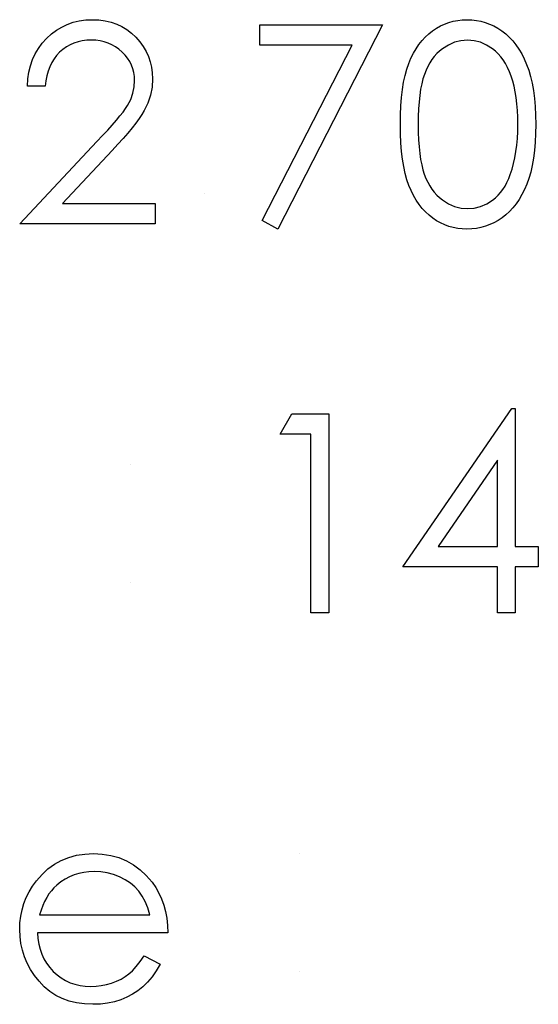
# Model space of a CAD drawing. Header units: inches. Extents: x 370 to 474, y 80 to 168.
# Tile 124 of 170: x 431.423 to 431.782, y 86.955 to 87.636. Entities that reach past the tile are written whole.
import ezdxf

# ---------------------------------------------------------------- set-up
doc = ezdxf.new("R2010")
doc.units = ezdxf.units.IN
doc.header["$LTSCALE"] = 0.5
doc.header["$MEASUREMENT"] = 0

msp = doc.modelspace()

# ---------------------------------------------------------------- linework, layer by layer
at = {"color": 7, "linetype": 'Continuous'}
for p, q in [((431.44885, 87.62914), (431.45252, 87.63134)), ((431.45252, 87.63134), (431.45636, 87.63317)), ((431.45636, 87.63317), (431.46042, 87.63457)), ((431.46042, 87.63457), (431.46464, 87.6356)), ((431.46464, 87.6356), (431.46906, 87.6362)), ((431.46906, 87.6362), (431.47367, 87.6364)), ((431.47367, 87.6364), (431.47367, 87.6364)), ((431.47367, 87.6364), (431.4782, 87.6362)), ((431.4782, 87.6362), (431.48253, 87.63562)), ((431.48253, 87.63562), (431.48661, 87.63468)), ((431.48661, 87.63468), (431.49051, 87.63336)), ((431.49051, 87.63336), (431.49415, 87.63162)), ((431.49415, 87.63162), (431.49757, 87.62952)), ((431.58949, 87.63286), (431.67429, 87.63286)), ((431.58949, 87.61873), (431.58949, 87.63286)), ((431.67429, 87.63286), (431.60186, 87.49153)), ((431.67429, 87.63286), (431.67429, 87.63286)), ((431.70893, 87.62869), (431.71164, 87.63049)), ((431.71164, 87.63049), (431.71442, 87.63206)), ((431.71442, 87.63206), (431.71727, 87.63339)), ((431.71727, 87.63339), (431.72022, 87.63446)), ((431.72022, 87.63446), (431.72323, 87.63532)), ((431.72323, 87.63532), (431.72632, 87.63593)), ((431.72632, 87.63593), (431.72947, 87.63629)), ((431.72947, 87.63629), (431.73273, 87.6364)), ((431.73273, 87.6364), (431.73273, 87.6364)), ((431.73273, 87.6364), (431.73601, 87.63629)), ((431.73601, 87.63629), (431.73924, 87.63593)), ((431.73924, 87.63593), (431.74236, 87.63532)), ((431.74236, 87.63532), (431.74542, 87.63446)), ((431.74542, 87.63446), (431.7484, 87.63339)), ((431.7484, 87.63339), (431.7513, 87.63206)), ((431.7513, 87.63206), (431.75415, 87.63049)), ((431.75415, 87.63049), (431.75688, 87.62867)), ((431.44206, 87.62348), (431.44535, 87.62651)), ((431.44535, 87.62651), (431.44885, 87.62914)), ((431.49757, 87.62952), (431.5008, 87.62707)), ((431.5008, 87.62707), (431.50378, 87.6242)), ((431.50378, 87.6242), (431.50649, 87.62108)), ((431.70164, 87.62193), (431.70391, 87.62442)), ((431.70391, 87.62442), (431.70634, 87.62665)), ((431.70634, 87.62665), (431.70893, 87.62869)), ((431.75688, 87.62867), (431.7595, 87.62662)), ((431.7595, 87.62662), (431.76201, 87.62431)), ((431.76201, 87.62431), (431.76436, 87.62177)), ((431.43643, 87.61658), (431.43905, 87.62014)), ((431.43905, 87.62014), (431.44206, 87.62348)), ((431.45573, 87.61757), (431.45333, 87.61586)), ((431.45827, 87.61901), (431.45573, 87.61757)), ((431.46094, 87.62017), (431.45827, 87.61901)), ((431.46376, 87.62108), (431.46094, 87.62017)), ((431.46671, 87.62174), (431.46376, 87.62108)), ((431.4698, 87.62213), (431.46671, 87.62174)), ((431.47303, 87.62226), (431.4698, 87.62213)), ((431.47613, 87.62213), (431.47303, 87.62226)), ((431.47303, 87.62226), (431.47303, 87.62226)), ((431.47908, 87.62174), (431.47613, 87.62213)), ((431.48189, 87.6211), (431.47908, 87.62174)), ((431.48463, 87.62019), (431.48189, 87.6211)), ((431.48722, 87.61903), (431.48463, 87.62019)), ((431.48968, 87.61763), (431.48722, 87.61903)), ((431.49203, 87.61594), (431.48968, 87.61763)), ((431.50649, 87.62108), (431.50881, 87.61782)), ((431.50881, 87.61782), (431.5108, 87.61442)), ((431.65334, 87.61873), (431.58949, 87.61873)), ((431.58949, 87.61873), (431.58949, 87.61873)), ((431.59118, 87.49741), (431.65334, 87.61873)), ((431.65334, 87.61873), (431.65334, 87.61873)), ((431.69753, 87.61627), (431.69952, 87.61923)), ((431.69952, 87.61923), (431.70164, 87.62193)), ((431.71986, 87.61887), (431.71569, 87.61625)), ((431.72414, 87.62077), (431.71986, 87.61887)), ((431.72858, 87.62188), (431.72414, 87.62077)), ((431.73314, 87.62226), (431.72858, 87.62188)), ((431.73764, 87.62188), (431.73314, 87.62226)), ((431.73314, 87.62226), (431.73314, 87.62226)), ((431.74203, 87.62077), (431.73764, 87.62188)), ((431.74628, 87.61887), (431.74203, 87.62077)), ((431.75045, 87.61625), (431.74628, 87.61887)), ((431.76436, 87.62177), (431.76657, 87.61901)), ((431.76657, 87.61901), (431.76864, 87.61597)), ((431.43235, 87.60877), (431.4342, 87.61277)), ((431.4342, 87.61277), (431.43643, 87.61658)), ((431.44899, 87.61172), (431.44717, 87.60932)), ((431.45106, 87.6139), (431.44899, 87.61172)), ((431.45333, 87.61586), (431.45106, 87.6139)), ((431.49426, 87.61401), (431.49203, 87.61594)), ((431.4963, 87.61188), (431.49426, 87.61401)), ((431.49804, 87.60968), (431.4963, 87.61188)), ((431.5108, 87.61442), (431.51242, 87.61092)), ((431.51242, 87.61092), (431.51367, 87.60725)), ((431.694, 87.60973), (431.69568, 87.61313)), ((431.69568, 87.61313), (431.69753, 87.61627)), ((431.71012, 87.61095), (431.70852, 87.60882)), ((431.71186, 87.61291), (431.71012, 87.61095)), ((431.71371, 87.61467), (431.71186, 87.61291)), ((431.71569, 87.61625), (431.71371, 87.61467)), ((431.75243, 87.61464), (431.75045, 87.61625)), ((431.75431, 87.61282), (431.75243, 87.61464)), ((431.75611, 87.61078), (431.75431, 87.61282)), ((431.75776, 87.60852), (431.75611, 87.61078)), ((431.76864, 87.61597), (431.77057, 87.61271)), ((431.77057, 87.61271), (431.77234, 87.60921)), ((431.42978, 87.60007), (431.43086, 87.60451)), ((431.43086, 87.60451), (431.43235, 87.60877)), ((431.44419, 87.60388), (431.44306, 87.60084)), ((431.44557, 87.6067), (431.44419, 87.60388)), ((431.44717, 87.60932), (431.44557, 87.6067)), ((431.49953, 87.60739), (431.49804, 87.60968)), ((431.50078, 87.60496), (431.49953, 87.60739)), ((431.50171, 87.60244), (431.50078, 87.60496)), ((431.51367, 87.60725), (431.51458, 87.60344)), ((431.51458, 87.60344), (431.5151, 87.59952)), ((431.69113, 87.6022), (431.69248, 87.60612)), ((431.69248, 87.60612), (431.694, 87.60973)), ((431.70565, 87.60405), (431.7044, 87.6014)), ((431.70703, 87.60653), (431.70565, 87.60405)), ((431.70852, 87.60882), (431.70703, 87.60653)), ((431.75931, 87.60603), (431.75776, 87.60852)), ((431.76074, 87.60333), (431.75931, 87.60603)), ((431.76207, 87.60043), (431.76074, 87.60333)), ((431.77234, 87.60921), (431.77399, 87.60545)), ((431.77399, 87.60545), (431.77545, 87.60142)), ((431.42906, 87.59538), (431.42978, 87.60007)), ((431.44217, 87.59759), (431.44151, 87.59414)), ((431.44306, 87.60084), (431.44217, 87.59759)), ((431.50238, 87.59985), (431.50171, 87.60244)), ((431.50279, 87.59714), (431.50238, 87.59985)), ((431.50293, 87.59433), (431.50279, 87.59714)), ((431.5151, 87.59952), (431.51529, 87.59543)), ((431.68892, 87.5932), (431.68994, 87.59789)), ((431.68994, 87.59789), (431.69113, 87.6022)), ((431.70327, 87.59855), (431.70228, 87.59546)), ((431.7044, 87.6014), (431.70327, 87.59855)), ((431.76328, 87.59728), (431.76207, 87.60043)), ((431.76436, 87.59391), (431.76328, 87.59728)), ((431.77545, 87.60142), (431.77675, 87.59706)), ((431.77675, 87.59706), (431.77783, 87.59237)), ((431.42873, 87.59046), (431.42906, 87.59538)), ((431.4411, 87.59046), (431.42873, 87.59046)), ((431.42873, 87.59046), (431.42873, 87.59046)), ((431.44151, 87.59414), (431.4411, 87.59046)), ((431.50171, 87.58552), (431.50262, 87.58986)), ((431.50262, 87.58986), (431.50293, 87.59433)), ((431.50293, 87.59433), (431.50293, 87.59433)), ((431.51494, 87.58969), (431.51386, 87.58414)), ((431.51529, 87.59543), (431.51494, 87.58969)), ((431.51529, 87.59543), (431.51529, 87.59543)), ((431.68812, 87.58812), (431.68892, 87.5932)), ((431.70142, 87.59201), (431.70068, 87.58823)), ((431.70228, 87.59546), (431.70142, 87.59201)), ((431.76532, 87.59033), (431.76436, 87.59391)), ((431.7661, 87.58652), (431.76532, 87.59033)), ((431.77783, 87.59237), (431.77871, 87.58735)), ((431.50017, 87.58127), (431.50171, 87.58552)), ((431.51386, 87.58414), (431.51209, 87.57876)), ((431.68701, 87.57677), (431.68748, 87.58265)), ((431.68748, 87.58265), (431.68812, 87.58812)), ((431.7001, 87.58406), (431.69963, 87.57956)), ((431.70068, 87.58823), (431.7001, 87.58406)), ((431.76676, 87.58246), (431.7661, 87.58652)), ((431.77871, 87.58735), (431.7794, 87.58199)), ((431.49661, 87.57495), (431.49802, 87.57713)), ((431.49802, 87.57713), (431.50017, 87.58127)), ((431.51209, 87.57876), (431.50958, 87.57357)), ((431.68674, 87.57053), (431.68701, 87.57677)), ((431.69963, 87.57956), (431.6993, 87.57473)), ((431.76726, 87.57818), (431.76676, 87.58246)), ((431.76764, 87.57368), (431.76726, 87.57818)), ((431.7794, 87.58199), (431.7799, 87.57628)), ((431.7799, 87.57628), (431.78018, 87.57026)), ((431.49029, 87.56678), (431.49274, 87.56979)), ((431.49274, 87.56979), (431.49487, 87.57249)), ((431.49487, 87.57249), (431.49661, 87.57495)), ((431.50798, 87.57092), (431.50608, 87.56802)), ((431.50958, 87.57357), (431.50798, 87.57092)), ((431.68666, 87.56391), (431.68674, 87.57053)), ((431.69908, 87.56951), (431.69902, 87.56397)), ((431.6993, 87.57473), (431.69908, 87.56951)), ((431.76784, 87.56893), (431.76764, 87.57368)), ((431.78018, 87.57026), (431.78029, 87.56391)), ((431.4843, 87.55999), (431.48747, 87.56352)), ((431.48747, 87.56352), (431.49029, 87.56678)), ((431.50381, 87.5649), (431.50122, 87.56159)), ((431.50608, 87.56802), (431.50381, 87.5649)), ((431.68674, 87.55734), (431.68666, 87.56391)), ((431.69902, 87.56397), (431.69908, 87.55844)), ((431.76792, 87.56397), (431.76784, 87.56893)), ((431.76784, 87.559), (431.76792, 87.56397)), ((431.76792, 87.56397), (431.76792, 87.56397)), ((431.78029, 87.56391), (431.78018, 87.55759)), ((431.78029, 87.56391), (431.78029, 87.56391)), ((431.47687, 87.5521), (431.48076, 87.55618)), ((431.48076, 87.55618), (431.4843, 87.55999)), ((431.49826, 87.558), (431.49501, 87.55422)), ((431.50122, 87.56159), (431.49826, 87.558)), ((431.68701, 87.55113), (431.68674, 87.55734)), ((431.69908, 87.55844), (431.6993, 87.55326)), ((431.76759, 87.55419), (431.76784, 87.559)), ((431.78018, 87.55759), (431.7799, 87.5516)), ((431.42343, 87.49507), (431.47687, 87.5521)), ((431.47687, 87.5521), (431.47687, 87.5521)), ((431.49139, 87.55022), (431.48744, 87.54597)), ((431.49501, 87.55422), (431.49139, 87.55022)), ((431.68748, 87.54528), (431.68701, 87.55113)), ((431.6993, 87.55326), (431.69963, 87.5484)), ((431.76662, 87.54517), (431.76717, 87.54958)), ((431.76717, 87.54958), (431.76759, 87.55419)), ((431.7799, 87.5516), (431.7794, 87.54591)), ((431.48744, 87.54597), (431.45297, 87.5092)), ((431.48744, 87.54597), (431.48744, 87.54597)), ((431.68815, 87.53984), (431.68748, 87.54528)), ((431.69963, 87.5484), (431.70007, 87.54393)), ((431.70007, 87.54393), (431.70068, 87.53978)), ((431.76588, 87.54094), (431.76662, 87.54517)), ((431.7794, 87.54591), (431.77874, 87.54059)), ((431.68897, 87.53476), (431.68815, 87.53984)), ((431.70068, 87.53978), (431.7014, 87.53598)), ((431.7014, 87.53598), (431.70225, 87.53253)), ((431.76392, 87.53302), (431.76499, 87.53689)), ((431.76499, 87.53689), (431.76588, 87.54094)), ((431.77786, 87.53559), (431.77678, 87.53092)), ((431.77874, 87.54059), (431.77786, 87.53559)), ((431.68997, 87.53004), (431.68897, 87.53476)), ((431.69118, 87.52571), (431.68997, 87.53004)), ((431.70225, 87.53253), (431.70324, 87.52943)), ((431.70324, 87.52943), (431.70438, 87.52659)), ((431.7616, 87.52645), (431.7627, 87.52932)), ((431.7627, 87.52932), (431.76392, 87.53302)), ((431.7627, 87.52932), (431.7627, 87.52932)), ((431.77678, 87.53092), (431.77554, 87.52656)), ((431.69256, 87.52176), (431.69118, 87.52571)), ((431.69411, 87.51812), (431.69256, 87.52176)), ((431.70438, 87.52659), (431.70562, 87.52394)), ((431.70562, 87.52394), (431.70697, 87.52146)), ((431.70697, 87.52146), (431.70846, 87.51917)), ((431.75903, 87.52126), (431.76038, 87.52378)), ((431.76038, 87.52378), (431.7616, 87.52645)), ((431.77407, 87.52256), (431.77245, 87.51883)), ((431.77554, 87.52656), (431.77407, 87.52256)), ((431.55151, 87.51627), (431.55151, 87.51627)), ((431.69582, 87.51469), (431.69411, 87.51812)), ((431.69767, 87.51152), (431.69582, 87.51469)), ((431.70846, 87.51917), (431.71009, 87.51704)), ((431.71009, 87.51704), (431.71183, 87.51508)), ((431.71183, 87.51508), (431.71371, 87.51331)), ((431.75243, 87.51315), (431.75426, 87.51489)), ((431.75426, 87.51489), (431.75597, 87.51685)), ((431.75597, 87.51685), (431.75757, 87.51897)), ((431.75757, 87.51897), (431.75903, 87.52126)), ((431.77068, 87.51536), (431.76878, 87.5121)), ((431.77245, 87.51883), (431.77068, 87.51536)), ((431.45297, 87.5092), (431.45297, 87.5092)), ((431.45297, 87.5092), (431.51706, 87.5092)), ((431.51706, 87.5092), (431.51706, 87.5092)), ((431.51706, 87.5092), (431.51706, 87.49507)), ((431.69966, 87.50859), (431.69767, 87.51152)), ((431.70178, 87.50586), (431.69966, 87.50859)), ((431.71371, 87.51331), (431.71569, 87.51171)), ((431.71569, 87.51171), (431.71989, 87.50906)), ((431.71989, 87.50906), (431.7242, 87.50719)), ((431.74211, 87.50716), (431.74636, 87.50898)), ((431.74636, 87.50898), (431.75047, 87.51157)), ((431.75047, 87.51157), (431.75243, 87.51315)), ((431.7667, 87.50906), (431.7645, 87.50627)), ((431.76878, 87.5121), (431.7667, 87.50906)), ((431.70405, 87.50338), (431.70178, 87.50586)), ((431.70647, 87.50114), (431.70405, 87.50338)), ((431.70904, 87.49913), (431.70647, 87.50114)), ((431.7242, 87.50719), (431.72861, 87.50605)), ((431.72861, 87.50605), (431.73314, 87.50567)), ((431.73314, 87.50567), (431.73769, 87.50603)), ((431.73314, 87.50567), (431.73314, 87.50567)), ((431.73769, 87.50603), (431.74211, 87.50716)), ((431.75961, 87.50142), (431.75696, 87.49935)), ((431.76212, 87.50374), (431.75961, 87.50142)), ((431.7645, 87.50627), (431.76212, 87.50374)), ((431.51706, 87.49507), (431.42343, 87.49507)), ((431.42343, 87.49507), (431.42343, 87.49507)), ((431.51706, 87.49507), (431.51706, 87.49507)), ((431.60186, 87.49153), (431.59118, 87.49741)), ((431.59118, 87.49741), (431.59118, 87.49741)), ((431.71172, 87.49736), (431.70904, 87.49913)), ((431.71448, 87.49581), (431.71172, 87.49736)), ((431.71732, 87.49449), (431.71448, 87.49581)), ((431.72025, 87.49344), (431.71732, 87.49449)), ((431.74843, 87.4946), (431.74545, 87.49349)), ((431.75136, 87.49592), (431.74843, 87.4946)), ((431.7542, 87.49752), (431.75136, 87.49592)), ((431.75696, 87.49935), (431.7542, 87.49752)), ((431.60186, 87.49153), (431.60186, 87.49153)), ((431.72323, 87.49261), (431.72025, 87.49344)), ((431.72632, 87.492), (431.72323, 87.49261)), ((431.72947, 87.49164), (431.72632, 87.492)), ((431.73273, 87.49153), (431.72947, 87.49164)), ((431.73601, 87.49164), (431.73273, 87.49153)), ((431.73273, 87.49153), (431.73273, 87.49153)), ((431.73924, 87.49203), (431.73601, 87.49164)), ((431.74239, 87.49264), (431.73924, 87.49203)), ((431.74545, 87.49349), (431.74239, 87.49264)), ((431.68842, 87.25784), (431.76364, 87.36737)), ((431.76364, 87.36737), (431.76615, 87.36737)), ((431.76615, 87.36737), (431.76615, 87.36737)), ((431.76615, 87.36737), (431.76615, 87.27197)), ((431.60362, 87.3497), (431.61171, 87.36383)), ((431.61171, 87.36383), (431.63719, 87.36383)), ((431.63719, 87.36383), (431.63719, 87.36383)), ((431.63719, 87.36383), (431.63719, 87.22604)), ((431.62482, 87.3497), (431.60362, 87.3497)), ((431.60362, 87.3497), (431.60362, 87.3497)), ((431.62482, 87.22604), (431.62482, 87.3497)), ((431.62482, 87.3497), (431.62482, 87.3497)), ((431.75379, 87.33176), (431.71274, 87.27197)), ((431.75379, 87.27197), (431.75379, 87.33176)), ((431.75379, 87.33176), (431.75379, 87.33176)), ((431.50028, 87.3285), (431.50028, 87.3285)), ((431.71274, 87.27197), (431.71274, 87.27197)), ((431.71274, 87.27197), (431.75379, 87.27197)), ((431.76615, 87.27197), (431.76615, 87.27197)), ((431.76615, 87.27197), (431.78205, 87.27197)), ((431.78205, 87.27197), (431.78205, 87.27197)), ((431.78205, 87.27197), (431.78205, 87.25784)), ((431.75379, 87.25784), (431.68842, 87.25784)), ((431.68842, 87.25784), (431.68842, 87.25784)), ((431.75379, 87.22604), (431.75379, 87.25784)), ((431.75379, 87.25784), (431.75379, 87.25784)), ((431.78205, 87.25784), (431.76615, 87.25784)), ((431.76615, 87.25784), (431.76615, 87.25784)), ((431.76615, 87.25784), (431.76615, 87.22604)), ((431.78205, 87.25784), (431.78205, 87.25784)), ((431.50028, 87.24724), (431.50028, 87.24724)), ((431.63719, 87.22604), (431.62482, 87.22604)), ((431.62482, 87.22604), (431.62482, 87.22604)), ((431.63719, 87.22604), (431.63719, 87.22604)), ((431.76615, 87.22604), (431.75379, 87.22604)), ((431.75379, 87.22604), (431.75379, 87.22604)), ((431.76615, 87.22604), (431.76615, 87.22604)), ((431.4573, 87.05682), (431.46268, 87.05831)), ((431.46268, 87.05831), (431.46837, 87.05917)), ((431.46837, 87.05917), (431.47439, 87.05947)), ((431.47439, 87.05947), (431.47439, 87.05947)), ((431.47439, 87.05947), (431.48057, 87.05917)), ((431.48057, 87.05917), (431.48645, 87.05823)), ((431.48645, 87.05823), (431.492, 87.05669)), ((431.443, 87.04893), (431.44745, 87.05213)), ((431.44745, 87.05213), (431.45222, 87.05478)), ((431.45222, 87.05478), (431.4573, 87.05682)), ((431.492, 87.05669), (431.49721, 87.05453)), ((431.49721, 87.05453), (431.50213, 87.05174)), ((431.50213, 87.05174), (431.50671, 87.04832)), ((431.43502, 87.0407), (431.43886, 87.04509)), ((431.43886, 87.04509), (431.443, 87.04893)), ((431.461, 87.04476), (431.4578, 87.04341)), ((431.46428, 87.04578), (431.461, 87.04476)), ((431.46773, 87.04653), (431.46428, 87.04578)), ((431.47132, 87.04697), (431.46773, 87.04653)), ((431.47502, 87.04711), (431.47132, 87.04697)), ((431.47955, 87.04689), (431.47502, 87.04711)), ((431.47502, 87.04711), (431.47502, 87.04711)), ((431.48396, 87.04617), (431.47955, 87.04689)), ((431.4883, 87.04501), (431.48396, 87.04617)), ((431.49249, 87.04335), (431.4883, 87.04501)), ((431.50671, 87.04832), (431.51099, 87.04429)), ((431.43232, 87.03695), (431.43502, 87.0407)), ((431.43502, 87.0407), (431.43502, 87.0407)), ((431.45186, 87.03987), (431.44907, 87.03767)), ((431.45476, 87.04181), (431.45186, 87.03987)), ((431.4578, 87.04341), (431.45476, 87.04181)), ((431.49644, 87.04134), (431.49249, 87.04335)), ((431.49997, 87.03902), (431.49644, 87.04134)), ((431.50312, 87.0364), (431.49997, 87.03902)), ((431.51099, 87.04429), (431.51494, 87.03965)), ((431.51494, 87.03965), (431.51494, 87.03965)), ((431.51494, 87.03965), (431.51748, 87.03604)), ((431.42796, 87.02905), (431.42995, 87.03306)), ((431.42995, 87.03306), (431.43232, 87.03695)), ((431.44366, 87.03157), (431.44212, 87.02911)), ((431.44535, 87.0338), (431.44366, 87.03157)), ((431.44714, 87.03584), (431.44535, 87.0338)), ((431.44907, 87.03767), (431.44714, 87.03584)), ((431.44907, 87.03767), (431.44907, 87.03767)), ((431.50583, 87.03347), (431.50312, 87.0364)), ((431.5082, 87.03016), (431.50583, 87.03347)), ((431.51748, 87.03604), (431.51966, 87.03223)), ((431.51966, 87.03223), (431.52153, 87.02817)), ((431.42506, 87.02064), (431.42633, 87.02491)), ((431.42633, 87.02491), (431.42796, 87.02905)), ((431.44068, 87.0264), (431.43936, 87.02351)), ((431.44212, 87.02911), (431.44068, 87.0264)), ((431.51027, 87.02632), (431.5082, 87.03016)), ((431.51207, 87.02196), (431.51027, 87.02632)), ((431.52153, 87.02817), (431.52305, 87.02392)), ((431.42415, 87.01625), (431.42506, 87.02064)), ((431.43817, 87.02041), (431.43709, 87.01707)), ((431.43936, 87.02351), (431.43817, 87.02041)), ((431.51353, 87.01707), (431.51207, 87.02196)), ((431.52305, 87.02392), (431.52427, 87.01945)), ((431.52427, 87.01945), (431.52515, 87.01476)), ((431.42343, 87.00708), (431.42362, 87.01172)), ((431.42362, 87.01172), (431.42415, 87.01625)), ((431.43709, 87.01707), (431.43709, 87.01707)), ((431.43709, 87.01707), (431.51353, 87.01707)), ((431.52515, 87.01476), (431.52567, 87.00984)), ((431.42365, 87.00214), (431.42343, 87.00708)), ((431.42343, 87.00708), (431.42343, 87.00708)), ((431.52589, 87.00471), (431.4358, 87.00471)), ((431.4358, 87.00471), (431.4358, 87.00471)), ((431.4358, 87.00471), (431.43605, 87.00073)), ((431.52567, 87.00984), (431.52589, 87.00471)), ((431.52589, 87.00471), (431.52589, 87.00471)), ((431.42426, 86.99731), (431.42365, 87.00214)), ((431.42531, 86.99265), (431.42426, 86.99731)), ((431.43605, 87.00073), (431.4366, 86.99692)), ((431.4366, 86.99692), (431.43748, 86.99331)), ((431.4268, 86.98809), (431.42531, 86.99265)), ((431.43748, 86.99331), (431.4387, 86.98989)), ((431.42868, 86.98365), (431.4268, 86.98809)), ((431.43097, 86.97934), (431.42868, 86.98365)), ((431.4387, 86.98989), (431.44019, 86.98666)), ((431.44019, 86.98666), (431.44201, 86.98359)), ((431.44201, 86.98359), (431.44416, 86.98072)), ((431.50406, 86.98133), (431.50679, 86.98475)), ((431.50679, 86.98475), (431.50961, 86.98881)), ((431.50961, 86.98881), (431.52059, 86.98304)), ((431.4337, 86.97517), (431.43097, 86.97934)), ((431.44416, 86.98072), (431.44662, 86.97802)), ((431.44662, 86.97802), (431.44932, 86.97559)), ((431.49893, 86.97622), (431.50144, 86.97846)), ((431.50144, 86.97846), (431.50406, 86.98133)), ((431.51789, 86.97843), (431.51499, 86.97429)), ((431.52059, 86.98304), (431.51789, 86.97843)), ((431.52059, 86.98304), (431.52059, 86.98304)), ((431.43685, 86.97114), (431.4337, 86.97517)), ((431.44035, 86.96742), (431.43685, 86.97114)), ((431.44932, 86.97559), (431.45217, 86.97346)), ((431.45217, 86.97346), (431.45517, 86.97167)), ((431.45517, 86.97167), (431.45835, 86.9702)), ((431.45835, 86.9702), (431.46166, 86.96907)), ((431.48344, 86.96893), (431.48697, 86.96996)), ((431.48697, 86.96996), (431.49037, 86.97123)), ((431.49037, 86.97123), (431.49349, 86.97272)), ((431.49349, 86.97272), (431.49633, 86.97437)), ((431.49633, 86.97437), (431.49893, 86.97622)), ((431.5119, 86.97059), (431.50859, 86.96739)), ((431.51499, 86.97429), (431.5119, 86.97059)), ((431.44422, 86.96419), (431.44035, 86.96742)), ((431.44838, 86.96145), (431.44422, 86.96419)), ((431.46166, 86.96907), (431.46514, 86.96827)), ((431.46514, 86.96827), (431.46876, 86.96778)), ((431.46876, 86.96778), (431.47254, 86.96761)), ((431.47254, 86.96761), (431.47624, 86.96775)), ((431.47254, 86.96761), (431.47254, 86.96761)), ((431.47624, 86.96775), (431.47985, 86.96819)), ((431.47985, 86.96819), (431.48344, 86.96893)), ((431.50508, 86.9646), (431.50138, 86.96217)), ((431.50859, 86.96739), (431.50508, 86.9646)), ((431.45286, 86.95922), (431.44838, 86.96145)), ((431.45769, 86.95748), (431.45286, 86.95922)), ((431.46282, 86.95624), (431.45769, 86.95748)), ((431.46829, 86.95549), (431.46282, 86.95624)), ((431.48424, 86.95602), (431.4793, 86.95544)), ((431.48891, 86.95698), (431.48424, 86.95602)), ((431.49329, 86.95833), (431.48891, 86.95698)), ((431.49744, 86.96007), (431.49329, 86.95833)), ((431.50138, 86.96217), (431.49744, 86.96007)), ((431.47408, 86.95524), (431.46829, 86.95549)), ((431.4793, 86.95544), (431.47408, 86.95524)), ((431.47408, 86.95524), (431.47408, 86.95524))]:
    msp.add_line(p, q, dxfattribs=at)
for centre in [(431.61687, 87.04799), (431.61687, 86.96673)]:
    msp.add_arc(centre, 0.01148, 89.99693, 90.00307, dxfattribs=at)

doc.saveas('drawing.dxf')
